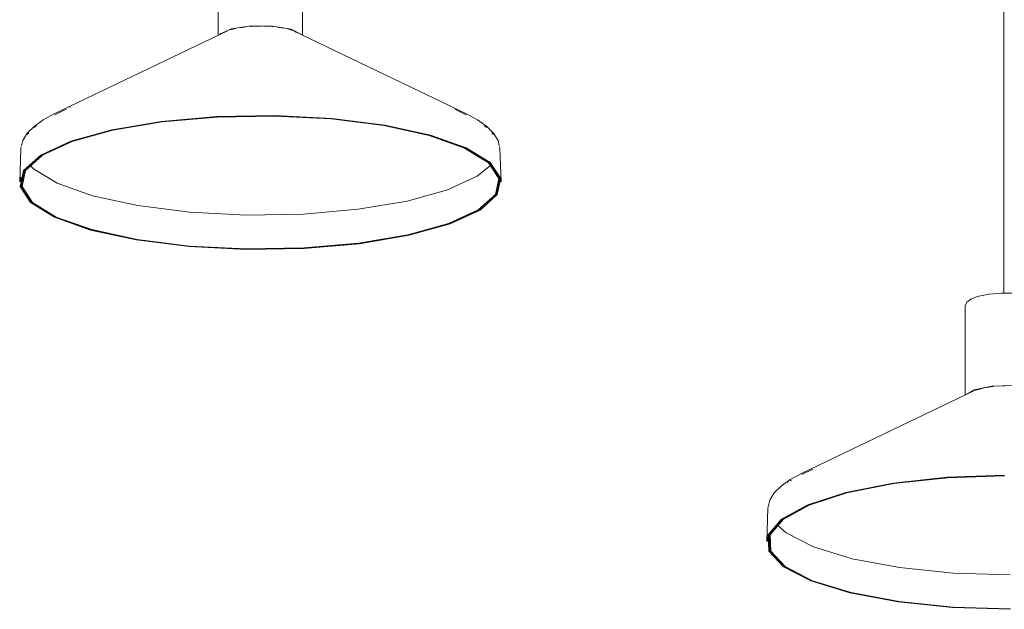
# Model space of a CAD drawing. Header units: millimetres. Extents: x 2868 to 10969, y -1250 to 7939.
# Tile 1 of 15: x 5648 to 6466, y -1019 to -529. Entities that reach past the tile are written whole.
import ezdxf

# ---------------------------------------------------------------- set-up
doc = ezdxf.new("R2010")
doc.units = ezdxf.units.MM
doc.layers.add('E-LITE-EQPM', color=7, linetype='Continuous', lineweight=20)

# ---------------------------------------------------------------- blocks, each defined once
blk = doc.blocks.new('68595-7L_ 68596-7L_ 68596-7L  KOMBO400 - 64314-44-7L SAMBA Black_ribbon beige pendant lamp ø450-7L-596359-00 Isometrico PDF')
at = {"layer": 'E-LITE-EQPM', "color": 253, "lineweight": 15, "true_color": 0xaaaaaa}
for p, q in [((3209.38, 294.35), (3209.38, -756.38)), ((2556.74, -468.11), (2556.74, -542.45)), ((2626.74, -542.3), (2626.74, -468.11)), ((2564.28, -538.63), (2420.51, -607.57)), ((2561.76, -539.87), (2564.35, -538.66)), ((2574.44, -536.05), (2580.01, -535.3)), ((2605.69, -535.55), (2611.05, -536.41)), ((2762.98, -607.57), (2619.21, -538.63)), ((2620.98, -539.48), (2621.25, -539.62)), ((2625.81, -541.8), (2625.86, -541.87)), ((2430.3, -603.76), (2420.86, -608.29)), ((2433.78, -602.09), (2433.54, -602.21)), ((2762.63, -608.29), (2753.18, -603.76)), ((2392.76, -636.26), (2391.75, -664.01)), ((2392.76, -636.26), (2393.05, -635.01)), ((2790.73, -636.26), (2790.42, -634.91)), ((2791.74, -664.01), (2790.73, -636.26)), ((2392.69, -660.11), (2392.55, -664.01)), ((2790.93, -664.01), (2790.79, -660.11)), ((3177.38, -766.74), (3177.66, -766.09)), ((3177.38, -766.74), (3177.38, -840.93)), ((3204.22, -833.62), (3210.32, -833.35)), ((3184.92, -837.26), (3041.15, -906.19)), ((3178.43, -840.31), (3184.81, -836.66)), ((3185.48, -837.1), (3185.99, -836.92)), ((3185.99, -836.92), (3192.23, -835.21)), ((3050.62, -902.54), (3041.49, -906.92)), ((3029.77, -913.68), (3030.29, -913.32)), ((3029.77, -913.68), (3030.29, -913.32)), ((3013.4, -934.89), (3012.39, -962.64)), ((3013.33, -958.73), (3013.19, -962.64))]:
    blk.add_line(p, q, dxfattribs=at)
for points in [[(2557.66, -541.82, 0), (2558.22, -541.23, 0), (2567.75, -536.94, 0), (2583.71, -534.55, 0), (2601.82, -534.7, 0), (2617.23, -537.35, 0), (2625.81, -541.8, 0)], [(2566.65, -537.85, 0), (2568.78, -537.24, 0), (2571.11, -536.68, 0)], [(2583.24, -535.01, 0), (2584.05, -534.95, 0), (2592.75, -534.71, 0)], [(2594.19, -534.73, 0), (2601.39, -535.1, 0), (2602.19, -535.17, 0)], [(2614.11, -537.09, 0), (2616.13, -537.64, 0), (2618.13, -538.29, 0)], [(2393.25, -634.12, 0), (2394.29, -629.63, 0), (2397.97, -623.64, 0), (2403.68, -617.93, 0), (2411.32, -612.53, 0), (2420.51, -607.57, 0)], [(2434.19, -630.27, 0), (2468.24, -620.77, 0), (2509.48, -613.81, 0), (2555.5, -609.8, 0), (2603.62, -608.98, 0), (2651.06, -611.38, 0), (2695.04, -616.88, 0), (2733.03, -625.15, 0), (2762.8, -635.71, 0), (2782.63, -647.95, 0), (2791.37, -661.16, 0), (2788.5, -674.56, 0), (2774.21, -687.39, 0), (2749.3, -698.88, 0)], [(2434.82, -630.41, 0), (2468.74, -620.94, 0), (2509.81, -614.01, 0), (2555.65, -610.02, 0), (2603.58, -609.2, 0), (2650.82, -611.6, 0), (2694.63, -617.07, 0), (2732.46, -625.31, 0), (2762.12, -635.83, 0), (2781.87, -648.02, 0), (2790.57, -661.17, 0), (2787.72, -674.52, 0), (2773.48, -687.29, 0), (2748.67, -698.75, 0)], [(2434.82, -630.41, 0), (2468.74, -620.94, 0), (2509.81, -614.01, 0), (2555.65, -610.02, 0), (2603.58, -609.2, 0), (2650.82, -611.6, 0), (2694.63, -617.07, 0), (2732.46, -625.31, 0), (2762.12, -635.83, 0), (2781.87, -648.02, 0), (2790.57, -661.17, 0), (2787.72, -674.52, 0), (2773.48, -687.29, 0), (2748.67, -698.75, 0)], [(2435.45, -630.54, 0), (2469.23, -621.12, 0), (2510.14, -614.21, 0), (2555.79, -610.24, 0), (2603.53, -609.42, 0), (2650.58, -611.81, 0), (2694.22, -617.26, 0), (2731.9, -625.47, 0), (2761.43, -635.95, 0), (2781.1, -648.09, 0), (2789.77, -661.19, 0), (2786.93, -674.48, 0), (2772.75, -687.2, 0), (2748.04, -698.61, 0)], [(2790.2, -633.99, 0), (2789.2, -629.63, 0), (2785.52, -623.64, 0), (2779.8, -617.93, 0), (2772.17, -612.53, 0), (2762.98, -607.57, 0)], [(2403.79, -618.95, 0), (2404.19, -618.55, 0), (2405.69, -617.49, 0)], [(2779.65, -618.91, 0), (2779.3, -618.55, 0), (2777.82, -617.51, 0)], [(2398.23, -624.74, 0), (2398.59, -624.14, 0), (2399.35, -623.39, 0)], [(2785.25, -624.71, 0), (2784.9, -624.14, 0), (2784.11, -623.36, 0)], [(2749.3, -698.88, 0), (2715.24, -708.39, 0), (2674.01, -715.35, 0), (2627.99, -719.35, 0), (2579.86, -720.18, 0), (2532.43, -717.77, 0), (2488.44, -712.27, 0), (2450.46, -704, 0), (2420.69, -693.44, 0), (2400.86, -681.2, 0), (2392.12, -667.99, 0), (2394.98, -654.59, 0), (2409.28, -641.77, 0), (2434.19, -630.27, 0)], [(2748.67, -698.75, 0), (2714.75, -708.21, 0), (2673.68, -715.14, 0), (2627.84, -719.13, 0), (2579.91, -719.95, 0), (2532.67, -717.56, 0), (2488.86, -712.08, 0), (2451.03, -703.84, 0), (2421.37, -693.32, 0), (2401.62, -681.13, 0), (2392.92, -667.98, 0), (2395.77, -654.63, 0), (2410.01, -641.86, 0), (2434.82, -630.41, 0)], [(2748.67, -698.75, 0), (2714.75, -708.21, 0), (2673.68, -715.14, 0), (2627.84, -719.13, 0), (2579.91, -719.95, 0), (2532.67, -717.56, 0), (2488.86, -712.08, 0), (2451.03, -703.84, 0), (2421.37, -693.32, 0), (2401.62, -681.13, 0), (2392.92, -667.98, 0), (2395.77, -654.63, 0), (2410.01, -641.86, 0), (2434.82, -630.41, 0)], [(2748.04, -698.61, 0), (2714.25, -708.04, 0), (2673.35, -714.94, 0), (2627.7, -718.91, 0), (2579.96, -719.73, 0), (2532.9, -717.34, 0), (2489.27, -711.89, 0), (2451.59, -703.68, 0), (2422.06, -693.21, 0), (2402.38, -681.07, 0), (2393.72, -667.97, 0), (2396.56, -654.67, 0), (2410.74, -641.95, 0), (2435.45, -630.54, 0)], [(2747.24, -670.55, 0), (2713.63, -679.93, 0), (2672.93, -686.79, 0), (2627.51, -690.75, 0), (2580.02, -691.56, 0), (2533.21, -689.18, 0), (2489.79, -683.76, 0), (2452.31, -675.59, 0), (2422.92, -665.17, 0), (2403.35, -653.09, 0), (2400.29, -650.06, 0)], [(2783.19, -650.07, 0), (2771.82, -659.2, 0), (2747.24, -670.55, 0)], [(3177.72, -765.95, 0), (3178.65, -763.79, 0), (3181.93, -761.42, 0), (3185.24, -760, 0)], [(3247.38, -766.74, 0), (3246.11, -763.79, 0), (3242.82, -761.42, 0), (3237.41, -759.32, 0), (3229.42, -757.57, 0), (3219.1, -756.49, 0), (3207.56, -756.4, 0), (3196.96, -757.33, 0), (3188.6, -758.97, 0), (3185.24, -760, 0)], [(3184.81, -836.66, 0), (3199.28, -833.63, 0), (3217.26, -833.01, 0), (3233.94, -834.99, 0), (3244.84, -839.02, 0), (3246.3, -840.31, 0)], [(3193.54, -834.95, 0), (3199.84, -834.01, 0), (3200.75, -833.91, 0)], [(3013.4, -934.89, 0), (3014.92, -928.26, 0), (3018.61, -922.26, 0), (3024.32, -916.56, 0), (3031.96, -911.16, 0), (3041.15, -906.19, 0)], [(3214.78, -1018.9, 0), (3166.85, -1017.44, 0), (3121.56, -1012.83, 0), (3081.56, -1005.34, 0), (3049.16, -995.39, 0), (3026.24, -983.58, 0), (3014.14, -970.58, 0), (3013.56, -957.15, 0), (3024.54, -944.08, 0), (3046.43, -932.12, 0), (3077.97, -921.96, 0), (3117.32, -914.2, 0), (3162.19, -909.29, 0), (3209.98, -907.51, 0)], [(3214.77, -1018.68, 0), (3167.03, -1017.22, 0), (3121.93, -1012.63, 0), (3082.08, -1005.17, 0), (3049.81, -995.26, 0), (3026.98, -983.5, 0), (3014.93, -970.55, 0), (3014.36, -957.18, 0), (3025.29, -944.16, 0), (3047.1, -932.24, 0), (3078.51, -922.12, 0), (3117.7, -914.4, 0), (3162.39, -909.5, 0), (3209.99, -907.73, 0)], [(3214.77, -1018.68, 0), (3167.03, -1017.22, 0), (3121.93, -1012.63, 0), (3082.08, -1005.17, 0), (3049.81, -995.26, 0), (3026.98, -983.5, 0), (3014.93, -970.55, 0), (3014.36, -957.18, 0), (3025.29, -944.16, 0), (3047.1, -932.24, 0), (3078.51, -922.12, 0), (3117.7, -914.4, 0), (3162.39, -909.5, 0), (3209.99, -907.73, 0)], [(3214.76, -1018.45, 0), (3167.21, -1017.01, 0), (3122.29, -1012.43, 0), (3082.61, -1005, 0), (3050.46, -995.13, 0), (3027.73, -983.42, 0), (3015.73, -970.52, 0), (3015.15, -957.2, 0), (3026.04, -944.23, 0), (3047.76, -932.37, 0), (3079.04, -922.29, 0), (3118.08, -914.59, 0), (3162.59, -909.72, 0), (3210, -907.96, 0)], [(3031.72, -912.3, 0), (3032.36, -911.85, 0), (3032.87, -911.57, 0)], [(3214.75, -990.28, 0), (3167.44, -988.84, 0), (3122.75, -984.29, 0), (3083.27, -976.89, 0), (3051.29, -967.08, 0), (3028.67, -955.42, 0), (3021.06, -948.83, 0)]]:
    blk.add_polyline3d(points, dxfattribs=at)

msp = doc.modelspace()

# ---------------------------------------------------------------- block references
at = {"layer": 'E-LITE-EQPM', "color": 253, "lineweight": 15, "true_color": 0xaaaaaa}
msp.add_blockref('68595-7L_ 68596-7L_ 68596-7L  KOMBO400 - 64314-44-7L SAMBA Black_ribbon beige pendant lamp ø450-7L-596359-00 Isometrico PDF', (3255.83, 0), dxfattribs=at)

doc.saveas('drawing.dxf')
